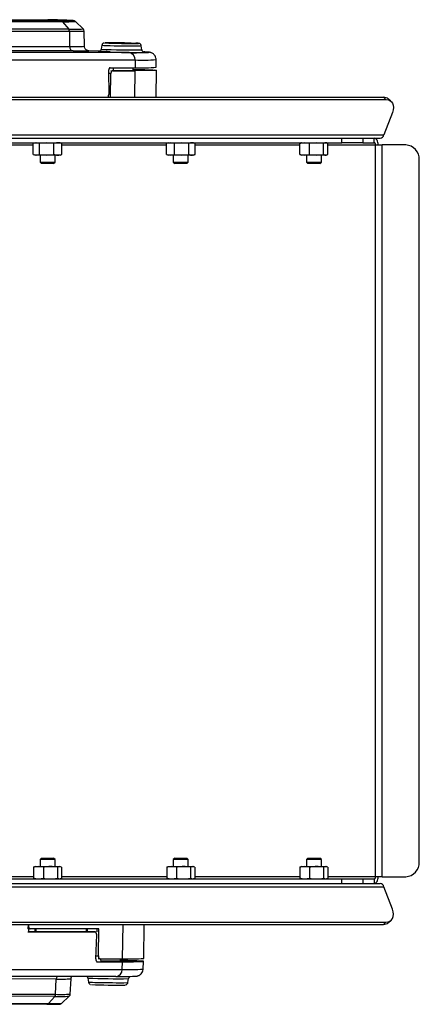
# Model space of a CAD drawing. Header units: millimetres. Extents: x 0 to 420, y 0 to 309.
# Tile 6 of 32: x 193 to 202, y 86 to 108. Entities that reach past the tile are written whole.
import ezdxf

# ---------------------------------------------------------------- set-up
doc = ezdxf.new("R2010")
doc.units = ezdxf.units.MM

msp = doc.modelspace()

# ---------------------------------------------------------------- linework, layer by layer
at = {"color": 7, "linetype": 'Continuous', "lineweight": 25}
for p, q in [((193.69204, 107.97915), (186.13141, 107.9886)), ((186.16752, 107.96975), (193.72815, 107.96029)), ((192.34697, 108.00568), (193.2557, 108.00568)), ((193.2557, 108.00568), (193.39524, 108.00271)), ((193.72815, 107.96029), (193.86574, 107.79273)), ((194.19084, 107.79784), (194.0168, 107.96483)), ((193.86574, 107.79273), (186.30511, 107.80219)), ((186.32136, 107.755), (193.88199, 107.74554)), ((193.88199, 107.74554), (193.88663, 107.39982)), ((194.21872, 107.40487), (194.21159, 107.75056)), ((189.42692, 107.40539), (193.88663, 107.39982)), ((193.96518, 107.30075), (189.49379, 107.30634)), ((194.28495, 107.31254), (194.57899, 107.30628)), ((194.61261, 107.42844), (194.59535, 107.33811)), ((194.67969, 107.48296), (194.68014, 107.48323)), ((195.51686, 107.32493), (195.50219, 107.41572)), ((195.2279, 107.26243), (189.54109, 107.26243)), ((189.67472, 107.09732), (195.36315, 107.09732)), ((195.36315, 107.09732), (195.36564, 106.9233)), ((195.84141, 106.93161), (195.83782, 107.10561)), ((194.76579, 106.85721), (194.76811, 106.31679)), ((194.8034, 106.9233), (195.36564, 106.9233)), ((194.81845, 106.85657), (194.85818, 106.85572)), ((194.85818, 106.85572), (195.35947, 106.85572)), ((194.87271, 106.85657), (194.87548, 106.9233)), ((194.87272, 106.85666), (195.31542, 106.85666)), ((195.31542, 106.85666), (195.35947, 106.85572)), ((195.31826, 106.85666), (195.31921, 106.9233)), ((195.35947, 106.85572), (195.35087, 106.25484)), ((195.83714, 106.25484), (195.84585, 106.86421)), ((194.81865, 106.78851), (194.77845, 106.78936)), ((194.81102, 106.25484), (194.81865, 106.78851)), ((177.78503, 106.25484), (200.96055, 106.25484)), ((177.84194, 106.20442), (201.01745, 106.20442)), ((200.96055, 106.25484), (201.01745, 106.20442)), ((201.13085, 106.1649), (201.07394, 106.21533)), ((201.16291, 105.91331), (200.97216, 105.40627)), ((177.20183, 105.33109), (200.8873, 105.33109)), ((177.28669, 105.40627), (200.97216, 105.40627)), ((200.02605, 105.23025), (200.02605, 105.33109)), ((200.49421, 105.33109), (200.49421, 105.23025)), ((200.75501, 105.23025), (200.75501, 105.33109)), ((192.37125, 105.23025), (200.02605, 105.23025)), ((192.5779, 105.18073), (193.0673, 105.18073)), ((193.13914, 105.23025), (193.0673, 105.21447)), ((193.0673, 104.9659), (193.0673, 105.21447)), ((193.10999, 105.23025), (193.07685, 105.21819)), ((193.21098, 105.21447), (193.13914, 105.23025)), ((193.37238, 105.23025), (193.21098, 105.21447)), ((193.21098, 104.9659), (193.21098, 105.21447)), ((193.53378, 105.21447), (193.37238, 105.23025)), ((193.53378, 104.9659), (193.53378, 105.21447)), ((193.70336, 105.21819), (193.67023, 105.23025)), ((193.70282, 105.21669), (193.71291, 105.21447)), ((193.71291, 104.9659), (193.71291, 105.21447)), ((193.71291, 105.18073), (196.06867, 105.18073)), ((196.15837, 105.23025), (196.06867, 105.21447)), ((196.06867, 105.21447), (196.08032, 105.21882)), ((196.06867, 104.9659), (196.06867, 105.21447)), ((196.11133, 105.23025), (196.07895, 105.21846)), ((196.24807, 105.21447), (196.15837, 105.23025)), ((196.40946, 105.23025), (196.24807, 105.21447)), ((196.24807, 104.9659), (196.24807, 105.21447)), ((196.57086, 105.21447), (196.40946, 105.23025)), ((196.57086, 104.9659), (196.57086, 105.21447)), ((196.70395, 105.21846), (196.67157, 105.23025)), ((196.71424, 104.9659), (196.71424, 105.21447)), ((196.71424, 105.18073), (199.07739, 105.18073)), ((199.18729, 105.23025), (199.07739, 105.21447)), ((199.07739, 104.9659), (199.07739, 105.21447)), ((199.11267, 105.23025), (199.09958, 105.22548)), ((199.2972, 105.21447), (199.18729, 105.23025)), ((199.4549, 105.23025), (199.2972, 105.21447)), ((199.2972, 104.9659), (199.2972, 105.21447)), ((199.6126, 105.21447), (199.4549, 105.23025)), ((199.6126, 104.9659), (199.6126, 105.21447)), ((199.68601, 105.22548), (199.67291, 105.23025)), ((199.7082, 104.9659), (199.7082, 105.21447)), ((199.7082, 105.18073), (200.78341, 105.18073)), ((200.49421, 105.23025), (200.02605, 105.23025)), ((200.49421, 105.23025), (200.75501, 105.23025)), ((200.78341, 105.18073), (200.9332, 105.18073)), ((200.78341, 88.67428), (200.78341, 105.18073)), ((200.9332, 88.67428), (200.9332, 105.18073)), ((201.46382, 105.18073), (200.9332, 105.18073)), ((193.0673, 104.9659), (193.13914, 104.95013)), ((193.07685, 104.96219), (193.10999, 104.95013)), ((193.13914, 104.95013), (193.10999, 104.95013)), ((193.13914, 104.95013), (193.21098, 104.9659)), ((193.37238, 104.95013), (193.13914, 104.95013)), ((193.21098, 104.9659), (193.37238, 104.95013)), ((193.22204, 104.95013), (193.22204, 104.79326)), ((193.37238, 104.95013), (193.53378, 104.9659)), ((193.62335, 104.95013), (193.37238, 104.95013)), ((193.55818, 104.79326), (193.55818, 104.95013)), ((193.67023, 104.95013), (193.62335, 104.95013)), ((193.67023, 104.95013), (193.70336, 104.96219)), ((193.71291, 104.9659), (193.70282, 104.96368)), ((196.06867, 104.9659), (196.15837, 104.95013)), ((196.08032, 104.96155), (196.06867, 104.9659)), ((196.07895, 104.96191), (196.11133, 104.95013)), ((196.15837, 104.95013), (196.11133, 104.95013)), ((196.15837, 104.95013), (196.24807, 104.9659)), ((196.40946, 104.95013), (196.15837, 104.95013)), ((196.22338, 104.95013), (196.22338, 104.79326)), ((196.24807, 104.9659), (196.40946, 104.95013)), ((196.40946, 104.95013), (196.57086, 104.9659)), ((196.64255, 104.95013), (196.40946, 104.95013)), ((196.55952, 104.79326), (196.55952, 104.95013)), ((196.67157, 104.95013), (196.64255, 104.95013)), ((196.67157, 104.95013), (196.70395, 104.96191)), ((199.07739, 104.9659), (199.18729, 104.95013)), ((199.09958, 104.9549), (199.11267, 104.95013)), ((199.18729, 104.95013), (199.11267, 104.95013)), ((199.18729, 104.95013), (199.2972, 104.9659)), ((199.4549, 104.95013), (199.18729, 104.95013)), ((199.22472, 104.95013), (199.22472, 104.79326)), ((199.2972, 104.9659), (199.4549, 104.95013)), ((199.4549, 104.95013), (199.6126, 104.9659)), ((199.6604, 104.95013), (199.4549, 104.95013)), ((199.56087, 104.79326), (199.56087, 104.95013)), ((199.67291, 104.95013), (199.6604, 104.95013)), ((199.67291, 104.95013), (199.68601, 104.9549)), ((201.76847, 89.01042), (201.76847, 104.84458)), ((193.22204, 104.79326), (193.25565, 104.75965)), ((193.22204, 104.79326), (193.55818, 104.79326)), ((193.52456, 104.75965), (193.25565, 104.75965)), ((193.52456, 104.75965), (193.55818, 104.79326)), ((196.22338, 104.79326), (196.25699, 104.75965)), ((196.22338, 104.79326), (196.55952, 104.79326)), ((196.52591, 104.75965), (196.25699, 104.75965)), ((196.52591, 104.75965), (196.55952, 104.79326)), ((199.22472, 104.79326), (199.25834, 104.75965)), ((199.22472, 104.79326), (199.56087, 104.79326)), ((199.52725, 104.75965), (199.25834, 104.75965)), ((199.52725, 104.75965), (199.56087, 104.79326)), ((193.25565, 89.09536), (193.22204, 89.06175)), ((193.22204, 89.06175), (193.22204, 88.90488)), ((193.55818, 89.06175), (193.22204, 89.06175)), ((193.25565, 89.09536), (193.51856, 89.09536)), ((193.51856, 89.09536), (193.52456, 89.09536)), ((193.55818, 89.06175), (193.52456, 89.09536)), ((193.55818, 88.90488), (193.55818, 89.06175)), ((196.25699, 89.09536), (196.22338, 89.06175)), ((196.22338, 89.06175), (196.22338, 88.90488)), ((196.38366, 89.06175), (196.22338, 89.06175)), ((196.25699, 89.09536), (196.38522, 89.09536)), ((196.55952, 89.06175), (196.38366, 89.06175)), ((196.38522, 89.09536), (196.52591, 89.09536)), ((196.55952, 89.06175), (196.52591, 89.09536)), ((196.55952, 88.90488), (196.55952, 89.06175)), ((199.25834, 89.09536), (199.22472, 89.06175)), ((199.22472, 89.06175), (199.22472, 88.90488)), ((199.38501, 89.06175), (199.22472, 89.06175)), ((199.25834, 89.09536), (199.38656, 89.09536)), ((199.56087, 89.06175), (199.38501, 89.06175)), ((199.38656, 89.09536), (199.52725, 89.09536)), ((199.56087, 89.06175), (199.52725, 89.09536)), ((199.56087, 88.90488), (199.56087, 89.06175)), ((193.18461, 88.90488), (193.0747, 88.88911)), ((193.0747, 88.88911), (193.09688, 88.89642)), ((193.0747, 88.88911), (193.0747, 88.64053)), ((193.10999, 88.90488), (193.0957, 88.89968)), ((193.10999, 88.90488), (193.18461, 88.90488)), ((193.29451, 88.88911), (193.18461, 88.90488)), ((193.18461, 88.90488), (193.45221, 88.90488)), ((193.29451, 88.88911), (193.29451, 88.64053)), ((193.45221, 88.90488), (193.65771, 88.90488)), ((193.65771, 88.90488), (193.60992, 88.88911)), ((193.60992, 88.88911), (193.60992, 88.64053)), ((193.70551, 88.88911), (193.65771, 88.90488)), ((193.65771, 88.90488), (193.67023, 88.90488)), ((193.68452, 88.89968), (193.67023, 88.90488)), ((193.70551, 88.88911), (193.70551, 88.64053)), ((196.18595, 88.90488), (196.07605, 88.88911)), ((196.07605, 88.88911), (196.09822, 88.89642)), ((196.07605, 88.88911), (196.07605, 88.64053)), ((196.11133, 88.90488), (196.09704, 88.89968)), ((196.11133, 88.90488), (196.18595, 88.90488)), ((196.29586, 88.88911), (196.18595, 88.90488)), ((196.18595, 88.90488), (196.45356, 88.90488)), ((196.29586, 88.88911), (196.29586, 88.64053)), ((196.45356, 88.90488), (196.65906, 88.90488)), ((196.65906, 88.90488), (196.61126, 88.88911)), ((196.61126, 88.88911), (196.61126, 88.64053)), ((196.70685, 88.88911), (196.65906, 88.90488)), ((196.65906, 88.90488), (196.67157, 88.90488)), ((196.68586, 88.89968), (196.67157, 88.90488)), ((196.70685, 88.88911), (196.70685, 88.64053)), ((199.18729, 88.90488), (199.07739, 88.88911)), ((199.07739, 88.88911), (199.09957, 88.89642)), ((199.07739, 88.88911), (199.07739, 88.64053)), ((199.11267, 88.90488), (199.09838, 88.89968)), ((199.11267, 88.90488), (199.18729, 88.90488)), ((199.2972, 88.88911), (199.18729, 88.90488)), ((199.18729, 88.90488), (199.4549, 88.90488)), ((199.2972, 88.88911), (199.2972, 88.64053)), ((199.4549, 88.90488), (199.6604, 88.90488)), ((199.6604, 88.90488), (199.6126, 88.88911)), ((199.6126, 88.88911), (199.6126, 88.64053)), ((199.7082, 88.88911), (199.6604, 88.90488)), ((199.6604, 88.90488), (199.67291, 88.90488)), ((199.68721, 88.89968), (199.67291, 88.90488)), ((199.7082, 88.88911), (199.7082, 88.64053)), ((192.37125, 88.62476), (200.02605, 88.62476)), ((193.0747, 88.67428), (192.5779, 88.67428)), ((193.0747, 88.64053), (193.18461, 88.62476)), ((193.09688, 88.63321), (193.0747, 88.64053)), ((193.0957, 88.62996), (193.10999, 88.62476)), ((193.18461, 88.62476), (193.29451, 88.64053)), ((193.60992, 88.64053), (193.65771, 88.62476)), ((193.67023, 88.62476), (193.68452, 88.62996)), ((193.68334, 88.63321), (193.70551, 88.64053)), ((196.07605, 88.67428), (193.70551, 88.67428)), ((196.07605, 88.64053), (196.18595, 88.62476)), ((196.09822, 88.63321), (196.07605, 88.64053)), ((196.09704, 88.62996), (196.11133, 88.62476)), ((196.18595, 88.62476), (196.29586, 88.64053)), ((196.61126, 88.64053), (196.65906, 88.62476)), ((196.67157, 88.62476), (196.68586, 88.62996)), ((196.68468, 88.63321), (196.70685, 88.64053)), ((199.07739, 88.67428), (196.70685, 88.67428)), ((199.07739, 88.64053), (199.18729, 88.62476)), ((199.09957, 88.63321), (199.07739, 88.64053)), ((199.09838, 88.62996), (199.11267, 88.62476)), ((199.18729, 88.62476), (199.2972, 88.64053)), ((199.6126, 88.64053), (199.6604, 88.62476)), ((199.67291, 88.62476), (199.68721, 88.62996)), ((199.68602, 88.63321), (199.7082, 88.64053)), ((200.78341, 88.67428), (199.7082, 88.67428)), ((200.02605, 88.52392), (200.02605, 88.62476)), ((200.02605, 88.62476), (200.49421, 88.62476)), ((200.49421, 88.62476), (200.49421, 88.52392)), ((200.49421, 88.62476), (200.75501, 88.62476)), ((200.75501, 88.62476), (200.75501, 88.52392)), ((200.9332, 88.67428), (200.78341, 88.67428)), ((200.9332, 88.67428), (201.46382, 88.67428)), ((177.20183, 88.52392), (200.8873, 88.52392)), ((177.28669, 88.44873), (200.97216, 88.44873)), ((201.16291, 87.9417), (200.97216, 88.44873)), ((177.78503, 87.60017), (200.96055, 87.60017)), ((177.84194, 87.65059), (201.01745, 87.65059)), ((192.95431, 87.49613), (192.95826, 87.60017)), ((192.95689, 87.56415), (192.96278, 87.56403)), ((192.9633, 87.60017), (192.96278, 87.56403)), ((195.08414, 87.60017), (195.07305, 86.82462)), ((195.55944, 86.83311), (195.57041, 87.60017)), ((200.96055, 87.60017), (201.01745, 87.65059)), ((201.07394, 87.63968), (201.13085, 87.6901)), ((192.94347, 87.43053), (192.99001, 87.42954)), ((192.95633, 87.49775), (192.95438, 87.49783)), ((193.00038, 87.49681), (192.95633, 87.49775)), ((193.10728, 87.43053), (192.98345, 87.43053)), ((192.99001, 87.42954), (194.46138, 87.42954)), ((194.54281, 87.49681), (193.00038, 87.49681)), ((193.10728, 87.43053), (193.10714, 87.49681)), ((193.12738, 87.43053), (193.10728, 87.43078)), ((193.12846, 87.49681), (193.12738, 87.43053)), ((194.2641, 87.43053), (193.12738, 87.43053)), ((194.2641, 87.43053), (194.26397, 87.49681)), ((194.2842, 87.43053), (194.2641, 87.43078)), ((194.28528, 87.49681), (194.2842, 87.43053)), ((194.41484, 87.43053), (194.2842, 87.43053)), ((194.46138, 87.42954), (194.41484, 87.43053)), ((194.47934, 86.82377), (194.49711, 87.36353)), ((194.49875, 87.49681), (194.4978, 87.43053)), ((194.53416, 86.89184), (194.54281, 87.49681)), ((194.49396, 86.8927), (194.53416, 86.89184)), ((194.49255, 86.75824), (194.51506, 86.75776)), ((194.51048, 86.75824), (194.58717, 86.75824)), ((194.51506, 86.75776), (195.0773, 86.75776)), ((194.57176, 86.82462), (194.53204, 86.82547)), ((194.57176, 86.82462), (195.07305, 86.82462)), ((194.58631, 86.82462), (194.58717, 86.75824)), ((194.58713, 86.76105), (194.92304, 86.76105)), ((195.03105, 86.77007), (195.03183, 86.82462)), ((195.06984, 86.58396), (195.0773, 86.75776)), ((195.22637, 86.76262), (195.22635, 86.7677)), ((195.54452, 86.59223), (195.55308, 86.76605)), ((194.92995, 86.42471), (189.24315, 86.42471)), ((189.49581, 86.58396), (195.06984, 86.58396)), ((193.5859, 86.36748), (186.97382, 86.37575)), ((193.57139, 86.02217), (193.5859, 86.36748)), ((193.90099, 86.02717), (193.91799, 86.37252)), ((194.29581, 86.38928), (194.31049, 86.29849)), ((195.20006, 86.28577), (195.21733, 86.3761)), ((193.55379, 85.97573), (185.99316, 85.98518)), ((186.01075, 86.03162), (193.57139, 86.02217)), ((193.4115, 85.81432), (193.55379, 85.97573)), ((193.70015, 85.81855), (193.87889, 85.9805)), ((193.37487, 85.79706), (185.81424, 85.80651)), ((185.85087, 85.82377), (193.4115, 85.81432))]:
    msp.add_line(p, q, dxfattribs=at)
at = {"color": 7, "linetype": 'Continuous', "lineweight": 25, "flags": 128}
for points in [[(193.96907, 107.9842), (193.97107, 107.98364), (193.96215, 107.98195), (193.95885, 107.98174)], [(194.30036, 107.30882), (194.30205, 107.30868), (194.31808, 107.3062), (194.31571, 107.30524)], [(194.52844, 107.28359), (194.52841, 107.28358), (194.52919, 107.28319)], [(195.27537, 107.47762), (195.34566, 107.47598), (195.38244, 107.47494)], [(195.58172, 107.2682), (195.57998, 107.26896), (195.56498, 107.27002)], [(195.65481, 107.27335), (195.66505, 107.27216), (195.6716, 107.26965), (195.66822, 107.26884)], [(194.85818, 106.85572), (194.85064, 106.85443), (194.84335, 106.85061), (194.83659, 106.8444), (194.83063, 106.83604), (194.82569, 106.82585), (194.82196, 106.81423), (194.81958, 106.80162), (194.81865, 106.78851)], [(195.31869, 106.88684), (195.41563, 106.88395), (195.53533, 106.88001), (195.63313, 106.87628), (195.70813, 106.87279), (195.75963, 106.86957), (195.78716, 106.86666), (195.79047, 106.86408), (195.76953, 106.86186), (195.72452, 106.86001), (195.65587, 106.85856), (195.56421, 106.85751), (195.45037, 106.85687), (195.31542, 106.85666)], [(195.31835, 106.88777), (195.46172, 106.88357), (195.58387, 106.87955), (195.68366, 106.87574), (195.76019, 106.87218), (195.81274, 106.8689), (195.84084, 106.86593), (195.84422, 106.8633), (195.82284, 106.86103), (195.77692, 106.85914), (195.70687, 106.85766), (195.61333, 106.85659), (195.49718, 106.85594), (195.35947, 106.85572)], [(201.01745, 106.20442), (201.06509, 106.19882), (201.10669, 106.18226), (201.14066, 106.15536), (201.16567, 106.11915), (201.18079, 106.07504), (201.18541, 106.02471), (201.17938, 105.9701), (201.16291, 105.91331)], [(200.84125, 105.18073), (200.8396, 105.21006), (200.83469, 105.23827), (200.82672, 105.26426), (200.81599, 105.28705), (200.80292, 105.30575), (200.78801, 105.31964), (200.77183, 105.3282), (200.75501, 105.33109)], [(200.78341, 105.18073), (200.78287, 105.19039), (200.78125, 105.19968), (200.77862, 105.20824), (200.77509, 105.21574), (200.77079, 105.2219), (200.76588, 105.22648), (200.76055, 105.2293), (200.75501, 105.23025)], [(200.75501, 88.52392), (200.77183, 88.52681), (200.78801, 88.53536), (200.80292, 88.54926), (200.81599, 88.56796), (200.82672, 88.59074), (200.83469, 88.61674), (200.8396, 88.64495), (200.84125, 88.67428)], [(200.75501, 88.62476), (200.76055, 88.62571), (200.76588, 88.62853), (200.77079, 88.63311), (200.77509, 88.63926), (200.77862, 88.64677), (200.78125, 88.65533), (200.78287, 88.66462), (200.78341, 88.67428)], [(201.01745, 87.65059), (201.06509, 87.65618), (201.10669, 87.67275), (201.14066, 87.69965), (201.16567, 87.73585), (201.18079, 87.77997), (201.18541, 87.8303), (201.17938, 87.88491), (201.16291, 87.9417)], [(192.96278, 87.56403), (192.96334, 87.55091), (192.96535, 87.5383), (192.96875, 87.52668), (192.9734, 87.5165), (192.97912, 87.50814), (192.9857, 87.50192), (192.99288, 87.4981), (193.00038, 87.49681)], [(194.53416, 86.89184), (194.53472, 86.87873), (194.53673, 86.86612), (194.54013, 86.8545), (194.54478, 86.84431), (194.5505, 86.83595), (194.55708, 86.82974), (194.56426, 86.82592), (194.57176, 86.82462)], [(194.58696, 86.77476), (194.606, 86.77434), (194.67867, 86.77294), (194.75876, 86.77166), (194.83915, 86.77062), (194.9127, 86.76991), (194.97288, 86.7696), (195.01433, 86.7697), (195.03338, 86.77022), (195.03107, 86.77092)], [(195.03111, 86.77428), (195.08096, 86.77316), (195.15013, 86.77134), (195.19841, 86.76969), (195.22322, 86.76828), (195.22321, 86.76721), (195.19839, 86.76651), (195.15009, 86.76624), (195.08091, 86.7664), (194.99457, 86.76699), (194.89573, 86.76798), (194.7897, 86.7693), (194.68219, 86.7709), (194.58698, 86.77254)], [(194.92304, 86.76105), (195.05362, 86.76126), (195.16265, 86.76191), (195.24902, 86.76298), (195.31187, 86.76445), (195.35055, 86.76633), (195.36468, 86.76858), (195.3541, 86.77119), (195.31894, 86.77413), (195.25954, 86.77736), (195.17651, 86.78086), (195.07068, 86.78459), (195.03128, 86.78586)], [(195.0773, 86.75776), (195.21045, 86.75797), (195.32305, 86.75858), (195.4141, 86.75961), (195.48277, 86.76102), (195.52846, 86.76282), (195.55074, 86.76499), (195.54943, 86.7675), (195.52453, 86.77034), (195.47626, 86.77348), (195.40507, 86.77689), (195.31158, 86.78054), (195.19665, 86.7844), (195.06129, 86.78843), (195.03133, 86.78927)]]:
    msp.add_lwpolyline(points, dxfattribs=at)
at = {"color": 7, "linetype": 'Continuous', "lineweight": 25}
for centre, radius, start, end in [((193.3461, 97.57476), 10.42807, 86.575119, 89.73), ((193.75979, 114.74568), 6.76687, 269.426337, 271.685673), ((193.68972, 107.93071), 0.0485, 37.591306, 87.261227), ((193.82344, 111.08295), 3.12411, 268.252212, 273.548588), ((193.9741, 111.22265), 3.43163, 268.190476, 273.620662), ((193.8057, 107.74565), 0.07629, 359.917907, 38.101181), ((193.99092, 111.42306), 3.67912, 268.303493, 273.438738), ((193.97854, 107.39202), 0.09225, 175.154131, 261.669112), ((193.99404, 111.25706), 3.85874, 268.404816, 273.337952), ((194.06433, 113.24172), 5.9418, 269.043816, 272.424702), ((194.67648, 101.93773), 5.34791, 88.688754, 91.586274), ((195.35795, 128.51411), 21.24709, 267.764577, 270.60345), ((195.29602, 124.11773), 16.79425, 267.60888, 270.753463), ((194.8069, 110.38774), 2.96567, 266.243651, 269.910152), ((195.25137, 120.96739), 13.49654, 267.572337, 270.786606), ((194.8163, 90.33551), 17.14826, 88.465976, 90.45495), ((195.31183, 125.00726), 17.59256, 268.340156, 270.619959), ((195.34488, 114.34965), 7.08818, 269.054383, 272.61456), ((195.37528, 106.81659), 0.65839, 84.650766, 89.376764), ((195.46353, 104.92328), 2.35784, 85.346847, 87.717008), ((195.20833, 107.10844), 0.15522, 355.888386, 82.756994), ((195.5325, 110.99413), 3.90049, 267.511592, 274.489617), ((195.53124, 111.06588), 4.14589, 267.710736, 274.290474), ((200.96618, 106.08855), 0.16639, 49.636637, 91.941758), ((200.87478, 105.4307), 0.1004, 277.16715, 345.915389), ((201.44726, 104.85959), 0.32156, 357.324663, 87.047859), ((201.44726, 88.99541), 0.32156, 272.952141, 2.675337), ((200.87478, 88.4243), 0.1004, 14.084611, 82.83285), ((200.96618, 87.76646), 0.16639, 268.058242, 310.363363), ((195.24382, 90.98041), 4.1593, 267.646994, 274.351998), ((193.70206, 86.36387), 0.11621, 148.433949, 178.222057), ((194.91732, 86.57687), 0.15268, 274.743925, 2.661795), ((195.01604, 97.3597), 10.93533, 269.548918, 271.769592), ((195.23908, 90.49603), 3.91573, 267.522977, 274.473801), ((193.6828, 90.93064), 4.56419, 268.783491, 272.953775), ((194.99765, 103.24676), 16.87209, 267.615946, 270.746018), ((194.50561, 89.28983), 2.9977, 266.267995, 269.895299), ((194.97151, 101.36434), 15.13423, 267.746188, 270.609092), ((195.01076, 103.94957), 17.66482, 268.343533, 270.614009), ((193.49619, 86.0241), 0.07522, 319.973688, 358.526983), ((193.66038, 89.79734), 3.8231, 268.40242, 273.27642), ((193.68025, 89.71136), 3.6908, 268.309682, 273.428671), ((193.37478, 85.84474), 0.04768, 270.105755, 320.352909), ((193.50534, 89.25636), 3.44332, 268.438361, 273.243302)]:
    msp.add_arc(centre, radius, start, end, dxfattribs=at)
for centre, major_axis, ratio, start_param, end_param in [((194.80436, 106.85604), (-0.00143, 0.06725), 0.57313983, 6.27098034, 7.82432337), ((194.72953, 106.31796), (-0.00143, 0.06725), 0.57313983, 3.48182071, 4.68273072), ((192.9929, 87.49671), (0.00429, 0.06713), 0.57244238, 1.61610858, 3.17817826), ((194.4585, 87.36236), (0.00429, 0.06713), 0.57244238, 4.76642788, 6.31977091), ((194.51795, 86.82494), (0.00429, 0.06713), 0.57244238, 1.62483523, 3.17817826)]:
    msp.add_ellipse(centre, major_axis=major_axis, ratio=ratio, start_param=start_param, end_param=end_param, dxfattribs=at)
for points, knots in [([(194.00978, 107.97042), (194.00915, 107.97097), (194.0052, 107.97444), (193.99794, 107.97767), (193.99002, 107.98087), (193.98439, 107.98229), (193.98219, 107.98267), (193.98111, 107.98286)], [0, 0, 0, 0, 0.0407209, 0.25534408, 0.46196036, 0.73743562, 1, 1, 1, 1]), ([(194.2106, 107.75031), (194.21084, 107.7529), (194.21183, 107.76336), (194.2052, 107.77953), (194.19582, 107.79373), (194.18949, 107.79872), (194.18761, 107.8002)], [0, 0, 0, 0, 0.13207164, 0.53381335, 0.86141164, 1, 1, 1, 1]), ([(194.29944, 107.30863), (194.29939, 107.30862), (194.29931, 107.3086), (194.28995, 107.31049), (194.27433, 107.31642), (194.25473, 107.32823), (194.23447, 107.34994), (194.22041, 107.37778), (194.22031, 107.39764), (194.22026, 107.40568)], [0, 0, 0, 0, 0.23990179, 0.39820235, 0.49246322, 0.59881181, 0.7384255, 0.89411491, 1, 1, 1, 1]), ([(194.59474, 107.33859), (194.59467, 107.33702), (194.59429, 107.32824), (194.58689, 107.31472), (194.57551, 107.30107), (194.56567, 107.29363), (194.56054, 107.29138), (194.55956, 107.29095)], [0, 0, 0, 0, 0.07523941, 0.42119023, 0.70416044, 0.94380841, 1, 1, 1, 1]), ([(194.66794, 107.48228), (194.66786, 107.48227), (194.66666, 107.48212), (194.6612, 107.48098), (194.6502, 107.47733), (194.6354, 107.46853), (194.62068, 107.45295), (194.61577, 107.43859), (194.61323, 107.43118)], [0, 0, 0, 0, 0.00757327, 0.1122753, 0.25155802, 0.46351245, 0.72283629, 1, 1, 1, 1]), ([(195.50144, 107.41885), (195.49944, 107.42562), (195.49571, 107.43816), (195.48427, 107.45252), (195.47239, 107.46201), (195.46144, 107.46748), (195.45316, 107.47012), (195.44783, 107.47129), (195.44351, 107.47198), (195.43763, 107.47264), (195.42709, 107.4733), (195.41032, 107.47411), (195.3874, 107.47477), (195.38133, 107.47494)], [0, 0, 0, 0, 0.07752534, 0.14367863, 0.19977545, 0.24649418, 0.28185142, 0.30904785, 0.34076379, 0.39693957, 0.56177063, 0.88399919, 1, 1, 1, 1]), ([(195.57154, 107.26959), (195.572, 107.26953), (195.57276, 107.26942), (195.56806, 107.27018), (195.56063, 107.27221), (195.54906, 107.27711), (195.53509, 107.28743), (195.522, 107.30431), (195.51864, 107.31864), (195.51689, 107.32605)], [0, 0, 0, 0, 0.17865116, 0.29023522, 0.3692854, 0.47260628, 0.63220241, 0.80968081, 1, 1, 1, 1]), ([(195.83552, 107.10606), (195.83543, 107.11788), (195.83523, 107.14689), (195.81688, 107.18733), (195.79016, 107.22187), (195.76127, 107.24456), (195.7359, 107.25751), (195.71686, 107.26417), (195.70176, 107.26796), (195.6881, 107.27035), (195.6784, 107.27167), (195.67096, 107.27228), (195.66853, 107.27249)], [0, 0, 0, 0, 0.07933743, 0.19472241, 0.29211453, 0.37749785, 0.45265588, 0.51823796, 0.59610516, 0.71687303, 0.90732508, 1, 1, 1, 1]), ([(193.62335, 105.23025), (193.60024, 105.22841), (193.57019, 105.22603), (193.54061, 105.21664), (193.53378, 105.21447)], [0, 0, 0, 0, 0.76914426, 1, 1, 1, 1]), ([(193.71291, 105.21447), (193.71174, 105.21486), (193.68222, 105.22451), (193.65219, 105.22743), (193.62335, 105.23025)], [0, 0, 0, 0, 0.03966261, 1, 1, 1, 1]), ([(196.64255, 105.23025), (196.62405, 105.22841), (196.6, 105.22603), (196.57632, 105.21664), (196.57086, 105.21447)], [0, 0, 0, 0, 0.76914426, 1, 1, 1, 1]), ([(196.71424, 105.21447), (196.7133, 105.21486), (196.68967, 105.22451), (196.66563, 105.22743), (196.64255, 105.23025)], [0, 0, 0, 0, 0.039662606, 1, 1, 1, 1]), ([(199.07739, 105.21447), (199.08103, 105.21678), (199.08855, 105.22154), (199.09619, 105.22296), (199.10014, 105.22369)], [0, 0, 0, 0, 0.48385249, 1, 1, 1, 1]), ([(199.6604, 105.23025), (199.64807, 105.22841), (199.63203, 105.22603), (199.61625, 105.21664), (199.6126, 105.21447)], [0, 0, 0, 0, 0.76914426, 1, 1, 1, 1]), ([(199.7082, 105.21447), (199.70757, 105.21486), (199.70007, 105.21951), (199.69243, 105.22095), (199.68543, 105.22227)], [0, 0, 0, 0, 0.08322823, 1, 1, 1, 1]), ([(193.53378, 104.9659), (193.54061, 104.96373), (193.57019, 104.95435), (193.60024, 104.95196), (193.62335, 104.95013)], [0, 0, 0, 0, 0.23085574, 1, 1, 1, 1]), ([(193.62335, 104.95013), (193.65219, 104.95294), (193.68222, 104.95587), (193.71174, 104.96552), (193.71291, 104.9659)], [0, 0, 0, 0, 0.96033739, 1, 1, 1, 1]), ([(196.57086, 104.9659), (196.57632, 104.96373), (196.6, 104.95435), (196.62405, 104.95196), (196.64255, 104.95013)], [0, 0, 0, 0, 0.23085574, 1, 1, 1, 1]), ([(196.64255, 104.95013), (196.66563, 104.95294), (196.68967, 104.95587), (196.7133, 104.96552), (196.71424, 104.9659)], [0, 0, 0, 0, 0.96033739, 1, 1, 1, 1]), ([(199.10014, 104.95668), (199.09619, 104.95742), (199.08855, 104.95884), (199.08103, 104.9636), (199.07739, 104.9659)], [0, 0, 0, 0, 0.51614751, 1, 1, 1, 1]), ([(199.6126, 104.9659), (199.61625, 104.96373), (199.63203, 104.95435), (199.64807, 104.95196), (199.6604, 104.95013)], [0, 0, 0, 0, 0.23085574, 1, 1, 1, 1]), ([(199.6604, 104.95013), (199.67579, 104.95294), (199.69182, 104.95587), (199.70757, 104.96552), (199.7082, 104.9659)], [0, 0, 0, 0, 0.960337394, 1, 1, 1, 1]), ([(193.45221, 88.90488), (193.41152, 88.90304), (193.35861, 88.90066), (193.30654, 88.89127), (193.29451, 88.88911)], [0, 0, 0, 0, 0.769144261, 1, 1, 1, 1]), ([(193.60992, 88.88911), (193.60785, 88.88949), (193.55587, 88.89914), (193.50299, 88.90207), (193.45221, 88.90488)], [0, 0, 0, 0, 0.03966261, 1, 1, 1, 1]), ([(196.45356, 88.90488), (196.41286, 88.90304), (196.35996, 88.90066), (196.30788, 88.89127), (196.29586, 88.88911)], [0, 0, 0, 0, 0.769144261, 1, 1, 1, 1]), ([(196.61126, 88.88911), (196.6092, 88.88949), (196.55721, 88.89914), (196.50434, 88.90207), (196.45356, 88.90488)], [0, 0, 0, 0, 0.03966261, 1, 1, 1, 1]), ([(199.4549, 88.90488), (199.41421, 88.90304), (199.3613, 88.90066), (199.30922, 88.89127), (199.2972, 88.88911)], [0, 0, 0, 0, 0.769144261, 1, 1, 1, 1]), ([(199.6126, 88.88911), (199.61054, 88.88949), (199.55856, 88.89914), (199.50568, 88.90207), (199.4549, 88.90488)], [0, 0, 0, 0, 0.03966261, 1, 1, 1, 1]), ([(193.29451, 88.64053), (193.30654, 88.63837), (193.35861, 88.62898), (193.41152, 88.62659), (193.45221, 88.62476)], [0, 0, 0, 0, 0.23085574, 1, 1, 1, 1]), ([(193.45221, 88.62476), (193.50299, 88.62757), (193.55587, 88.6305), (193.60785, 88.64015), (193.60992, 88.64053)], [0, 0, 0, 0, 0.96033739, 1, 1, 1, 1]), ([(196.29586, 88.64053), (196.30788, 88.63837), (196.35996, 88.62898), (196.41286, 88.62659), (196.45356, 88.62476)], [0, 0, 0, 0, 0.23085574, 1, 1, 1, 1]), ([(196.45356, 88.62476), (196.50434, 88.62757), (196.55721, 88.6305), (196.6092, 88.64015), (196.61126, 88.64053)], [0, 0, 0, 0, 0.96033739, 1, 1, 1, 1]), ([(199.2972, 88.64053), (199.30922, 88.63837), (199.3613, 88.62898), (199.41421, 88.62659), (199.4549, 88.62476)], [0, 0, 0, 0, 0.23085574, 1, 1, 1, 1]), ([(199.4549, 88.62476), (199.50568, 88.62757), (199.55856, 88.6305), (199.61054, 88.64015), (199.6126, 88.64053)], [0, 0, 0, 0, 0.96033739, 1, 1, 1, 1]), ([(193.91895, 86.37351), (193.91878, 86.37544), (193.91755, 86.38924), (193.92439, 86.40806), (193.93412, 86.42104), (193.93687, 86.42471)], [0, 0, 0, 0, 0.10419835, 0.74729634, 1, 1, 1, 1]), ([(194.27799, 86.42471), (194.28226, 86.41966), (194.29144, 86.40882), (194.29433, 86.3948), (194.29587, 86.38731)], [0, 0, 0, 0, 0.465798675, 1, 1, 1, 1]), ([(195.21783, 86.37568), (195.21787, 86.3769), (195.21815, 86.3854), (195.22538, 86.39878), (195.23666, 86.41274), (195.24735, 86.42079), (195.25338, 86.42342), (195.25521, 86.42422)], [0, 0, 0, 0, 0.05654791, 0.39246848, 0.6665644, 0.89868352, 1, 1, 1, 1]), ([(195.3656, 86.43012), (195.3714, 86.43038), (195.38172, 86.43085), (195.39539, 86.43253), (195.41186, 86.43521), (195.43738, 86.44262), (195.46971, 86.45852), (195.50384, 86.48682), (195.53109, 86.52934), (195.54533, 86.56747), (195.54342, 86.58936), (195.54313, 86.59272)], [0, 0, 0, 0, 0.20611421, 0.36684765, 0.48966158, 0.57240483, 0.65369556, 0.75212417, 0.85989751, 0.9785181, 1, 1, 1, 1]), ([(194.31142, 86.29639), (194.31293, 86.29019), (194.31592, 86.27798), (194.32664, 86.26353), (194.33858, 86.25331), (194.34962, 86.2474), (194.35723, 86.24474), (194.35985, 86.24413), (194.36033, 86.24402)], [0, 0, 0, 0, 0.24240677, 0.47734406, 0.67614564, 0.8427535, 0.97134576, 1, 1, 1, 1]), ([(195.1442, 86.23188), (195.1448, 86.23196), (195.14662, 86.2322), (195.15371, 86.23381), (195.16563, 86.23835), (195.1801, 86.24823), (195.19324, 86.26346), (195.19706, 86.27676), (195.19889, 86.28312)], [0, 0, 0, 0, 0.05155415, 0.15672205, 0.31377111, 0.51951798, 0.77025021, 1, 1, 1, 1]), ([(193.87783, 85.98014), (193.88187, 85.98405), (193.89132, 85.99316), (193.89977, 86.01046), (193.89979, 86.02272), (193.8998, 86.02693)], [0, 0, 0, 0, 0.32983629, 0.77031062, 1, 1, 1, 1]), ([(193.37575, 85.79705), (193.39337, 85.79704), (193.44461, 85.797), (193.51623, 85.79723), (193.58322, 85.79785), (193.63105, 85.79885), (193.65129, 85.79998), (193.6637, 85.80119), (193.67291, 85.80341), (193.68246, 85.80634), (193.68938, 85.81093), (193.69207, 85.81271)], [0, 0, 0, 0, 0.10168795, 0.29559098, 0.48984717, 0.68493513, 0.88323534, 0.94035786, 0.96691997, 0.98716492, 1, 1, 1, 1])]:
    msp.add_open_spline(points, degree=3, knots=knots, dxfattribs=at)

doc.saveas('drawing.dxf')
